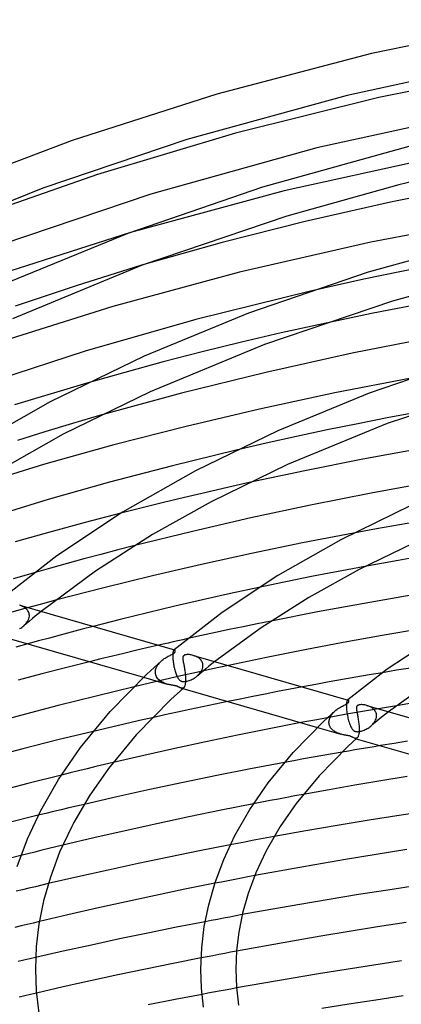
# Model space of a CAD drawing. Header units: millimetres. Extents: x -417 to 417, y -210 to 365.
# Tile 57 of 100: x -138 to -94, y 245 to 358. Entities that reach past the tile are written whole.
import ezdxf

# ---------------------------------------------------------------- set-up
doc = ezdxf.new("R2010")
doc.units = ezdxf.units.MM
doc.layers.add('HIDDEN', color=7, linetype='Continuous')
doc.layers.add('THICK', color=7, linetype='Continuous')

msp = doc.modelspace()

# ---------------------------------------------------------------- linework, layer by layer
at = {"layer": 'HIDDEN'}
for p, q in [((-88.91, 342.88), (-107.45, 338.8)), ((-107.45, 338.8), (-125.1, 334.01)), ((-123.8, 330.23), (-131.32, 327.89)), ((-92.12, 329.91), (-98.31, 328.63)), ((-98.31, 328.63), (-104.41, 327.28)), ((-131.32, 327.89), (-138.33, 325.54)), ((-103.15, 323.48), (-107.78, 322.46)), ((-107.78, 322.46), (-112.33, 321.39)), ((-112.33, 321.39), (-116.85, 320.28)), ((-116.85, 320.28), (-121.33, 319.13)), ((-121.33, 319.13), (-125.75, 317.94)), ((-125.75, 317.94), (-130.08, 316.71)), ((-91.85, 313.41), (-95.42, 312.74)), ((-128.63, 312.97), (-131.75, 312.06)), ((-95.42, 312.74), (-98.98, 312.04)), ((-134.9, 311.1), (-138.04, 310.12)), ((-131.75, 312.06), (-134.9, 311.1)), ((-102.52, 311.32), (-106.03, 310.57)), ((-98.98, 312.04), (-102.52, 311.32)), ((-106.03, 310.57), (-109.52, 309.8)), ((-109.52, 309.8), (-112.96, 309)), ((-113.94, 304.73), (-116.41, 304.16)), ((-111.45, 305.29), (-113.94, 304.73)), ((-118.87, 303.58), (-121.31, 302.99)), ((-116.41, 304.16), (-118.87, 303.58)), ((-123.75, 302.39), (-126.18, 301.77)), ((-121.31, 302.99), (-123.75, 302.39)), ((-91.58, 300.89), (-94.23, 300.43)), ((-96.87, 299.96), (-99.49, 299.48)), ((-94.23, 300.43), (-96.87, 299.96)), ((-126.55, 297.54), (-128.49, 297.03)), ((-124.59, 298.05), (-126.55, 297.54)), ((-130.43, 296.51), (-132.35, 295.99)), ((-128.49, 297.03), (-130.43, 296.51)), ((-134.25, 295.46), (-136.14, 294.92)), ((-132.35, 295.99), (-134.25, 295.46)), ((-100.23, 295.27), (-102.27, 294.88)), ((-98.19, 295.65), (-100.23, 295.27)), ((-106.33, 294.07), (-108.36, 293.65)), ((-104.3, 294.48), (-106.33, 294.07)), ((-102.27, 294.88), (-104.3, 294.48)), ((-108.36, 293.65), (-110.37, 293.23)), ((-133.69, 291.76), (-135.45, 291.29)), ((-137.21, 290.81), (-138.95, 290.33)), ((-137.68, 291.15), (-137.8, 291.19)), ((-137.57, 291.11), (-137.68, 291.15)), ((-137.46, 291.06), (-137.57, 291.11)), ((-137.35, 291), (-137.46, 291.06)), ((-137.25, 290.94), (-137.35, 291)), ((-137.16, 290.87), (-137.25, 290.94)), ((-135.45, 291.29), (-137.21, 290.81)), ((-137.07, 290.8), (-137.16, 290.87)), ((-136.99, 290.72), (-137.07, 290.8)), ((-136.91, 290.64), (-136.99, 290.72)), ((-136.85, 290.55), (-136.91, 290.64)), ((-136.89, 289.33), (-136.81, 289.48)), ((-136.79, 290.45), (-136.85, 290.55)), ((-136.81, 289.48), (-136.75, 289.63)), ((-136.75, 290.35), (-136.79, 290.45)), ((-136.72, 290.24), (-136.75, 290.35)), ((-136.75, 289.63), (-136.71, 289.79)), ((-136.7, 290.14), (-136.72, 290.24)), ((-136.71, 289.79), (-136.69, 289.94)), ((-136.69, 290.03), (-136.7, 290.14)), ((-136.69, 290.01), (-136.69, 290.03)), ((-136.69, 290), (-136.69, 290.01)), ((-136.69, 289.98), (-136.69, 290)), ((-136.69, 289.97), (-136.69, 289.98)), ((-136.69, 289.96), (-136.69, 289.97)), ((-136.69, 289.94), (-136.69, 289.96)), ((-136.34, 289.66), (-136.67, 289.38)), ((-136.01, 289.93), (-136.34, 289.66)), ((-135.67, 290.2), (-136.01, 289.93)), ((-135.33, 290.48), (-135.67, 290.2)), ((-137.8, 288.51), (-137.68, 288.58)), ((-137.68, 288.58), (-137.56, 288.65)), ((-137.56, 288.65), (-137.45, 288.74)), ((-137.45, 288.74), (-137.34, 288.82)), ((-137.34, 288.82), (-137.21, 288.94)), ((-137, 289.11), (-137.33, 288.83)), ((-137.21, 288.94), (-137.09, 289.06)), ((-137.09, 289.06), (-136.98, 289.2)), ((-136.67, 289.38), (-137, 289.11)), ((-136.98, 289.2), (-136.89, 289.33)), ((-130.64, 288.43), (-131.89, 288.1)), ((-129.38, 288.76), (-130.64, 288.43)), ((-113.75, 288.39), (-115.34, 288.05)), ((-112.15, 288.72), (-113.75, 288.39)), ((-110.55, 289.05), (-112.15, 288.72)), ((-108.94, 289.38), (-110.55, 289.05)), ((-134.39, 287.43), (-135.63, 287.1)), ((-133.14, 287.77), (-134.39, 287.43)), ((-131.89, 288.1), (-133.14, 287.77)), ((-116.93, 287.7), (-118.51, 287.36)), ((-115.34, 288.05), (-116.93, 287.7)), ((-135.63, 287.1), (-136.86, 286.76)), ((-123.21, 286.29), (-124.52, 285.98)), ((-121.88, 286.6), (-123.21, 286.29)), ((-128.47, 285.03), (-129.78, 284.71)), ((-127.15, 285.35), (-128.47, 285.03)), ((-125.84, 285.67), (-127.15, 285.35)), ((-124.52, 285.98), (-125.84, 285.67)), ((-120.22, 285.69), (-120.23, 285.62)), ((-120.23, 285.62), (-120.23, 285.55)), ((-120.23, 285.55), (-120.23, 285.46)), ((-120.23, 285.46), (-120.23, 285.37)), ((-120.23, 285.37), (-120.23, 285.28)), ((-120.23, 285.28), (-120.23, 285.26)), ((-120.23, 285.26), (-120.23, 285.25)), ((-120.23, 285.25), (-120.23, 285.23)), ((-120.23, 285.23), (-120.23, 285.22)), ((-120.23, 285.22), (-120.23, 285.21)), ((-120.23, 285.21), (-120.23, 285.19)), ((-120.23, 285.19), (-120.22, 285.08)), ((-120.21, 285.76), (-120.22, 285.69)), ((-120.22, 285.08), (-120.21, 284.96)), ((-120.2, 285.81), (-120.21, 285.76)), ((-120.21, 284.96), (-120.2, 284.83)), ((-120.19, 285.86), (-120.2, 285.81)), ((-120.18, 285.91), (-120.19, 285.86)), ((-120.16, 285.95), (-120.18, 285.91)), ((-120.15, 285.98), (-120.16, 285.95)), ((-120.13, 286.01), (-120.15, 285.98)), ((-120.12, 286.03), (-120.13, 286.01)), ((-120.1, 286.04), (-120.12, 286.03)), ((-120.09, 286.05), (-120.1, 286.04)), ((-120.09, 286.05), (-120.1, 286.05)), ((-120.1, 286.05), (-120.1, 286.04)), ((-120.08, 286.06), (-120.09, 286.05)), ((-120.08, 286.06), (-120.09, 286.06)), ((-120.09, 286.06), (-120.09, 286.05)), ((-120.07, 286.07), (-120.08, 286.06)), ((-120.07, 286.06), (-120.08, 286.06)), ((-120.07, 286.07), (-120.07, 286.07)), ((-120.05, 286.06), (-120.07, 286.06)), ((-120.04, 286.06), (-120.05, 286.06)), ((-120.03, 286.06), (-120.04, 286.06)), ((-117.76, 285.4), (-117.88, 285.44)), ((-117.64, 285.36), (-117.76, 285.4)), ((-117.53, 285.31), (-117.64, 285.36)), ((-117.42, 285.25), (-117.53, 285.31)), ((-117.32, 285.19), (-117.42, 285.25)), ((-117.22, 285.12), (-117.32, 285.19)), ((-117.14, 285.04), (-117.22, 285.12)), ((-117.06, 284.96), (-117.14, 285.04)), ((-116.98, 284.87), (-117.06, 284.96)), ((-122.2, 283.78), (-122.17, 283.9)), ((-122.17, 283.9), (-122.12, 284.02)), ((-122.12, 284.02), (-122.07, 284.14)), ((-122.07, 284.14), (-122, 284.26)), ((-122, 284.26), (-121.93, 284.37)), ((-121.93, 284.37), (-121.84, 284.48)), ((-121.84, 284.48), (-121.75, 284.59)), ((-121.75, 284.59), (-121.65, 284.7)), ((-121.65, 284.7), (-121.54, 284.8)), ((-120.2, 284.83), (-120.18, 284.7)), ((-120.18, 284.7), (-120.16, 284.57)), ((-120.16, 284.57), (-120.14, 284.44)), ((-120.14, 284.44), (-120.12, 284.3)), ((-120.12, 284.3), (-120.09, 284.17)), ((-120.09, 284.17), (-120.06, 284.03)), ((-120.06, 284.03), (-120.03, 283.9)), ((-120.03, 283.9), (-120, 283.77)), ((-115.68, 283.88), (-117.5, 283.48)), ((-116.92, 284.78), (-116.98, 284.87)), ((-116.87, 284.69), (-116.92, 284.78)), ((-116.89, 283.72), (-116.83, 283.88)), ((-116.83, 284.59), (-116.87, 284.69)), ((-116.8, 284.49), (-116.83, 284.59)), ((-116.83, 283.88), (-116.79, 284.03)), ((-116.78, 284.38), (-116.8, 284.49)), ((-116.79, 284.03), (-116.77, 284.19)), ((-116.77, 284.28), (-116.78, 284.38)), ((-116.77, 284.26), (-116.77, 284.28)), ((-116.77, 284.25), (-116.77, 284.26)), ((-116.77, 284.23), (-116.77, 284.25)), ((-116.77, 284.22), (-116.77, 284.23)), ((-116.77, 284.21), (-116.77, 284.22)), ((-116.77, 284.19), (-116.77, 284.21)), ((-116.42, 283.9), (-116.75, 283.63)), ((-116.08, 284.18), (-116.42, 283.9)), ((-115.74, 284.45), (-116.08, 284.18)), ((-115.4, 284.72), (-115.74, 284.45)), ((-113.85, 284.28), (-115.68, 283.88)), ((-92.96, 283.98), (-94.56, 283.72)), ((-123.58, 282.92), (-120.88, 282.14)), ((-122.23, 283.55), (-122.22, 283.66)), ((-122.23, 283.53), (-122.23, 283.55)), ((-122.23, 283.52), (-122.23, 283.53)), ((-122.23, 283.5), (-122.23, 283.52)), ((-122.23, 283.49), (-122.23, 283.5)), ((-122.23, 283.47), (-122.23, 283.49)), ((-122.23, 283.46), (-122.23, 283.47)), ((-122.21, 283.32), (-122.23, 283.46)), ((-122.22, 283.66), (-122.2, 283.78)), ((-122.18, 283.2), (-122.21, 283.32)), ((-122.14, 283.08), (-122.18, 283.2)), ((-122.08, 282.96), (-122.14, 283.08)), ((-122.02, 282.85), (-122.08, 282.96)), ((-121.94, 282.76), (-122.02, 282.85)), ((-121.85, 282.66), (-121.94, 282.76)), ((-119.3, 283.08), (-121.1, 282.67)), ((-120, 283.77), (-119.96, 283.64)), ((-119.96, 283.64), (-119.92, 283.51)), ((-119.92, 283.51), (-119.88, 283.39)), ((-119.88, 283.39), (-119.84, 283.27)), ((-119.84, 283.27), (-119.79, 283.16)), ((-119.79, 283.16), (-119.75, 283.06)), ((-119.75, 283.06), (-119.7, 282.96)), ((-119.7, 282.96), (-119.65, 282.87)), ((-119.65, 282.87), (-119.6, 282.79)), ((-119.6, 282.79), (-119.55, 282.71)), ((-119.55, 282.71), (-119.5, 282.65)), ((-117.5, 283.48), (-119.3, 283.08)), ((-118.12, 282.64), (-118, 282.69)), ((-118, 282.69), (-117.88, 282.76)), ((-117.88, 282.76), (-117.76, 282.83)), ((-117.76, 282.83), (-117.65, 282.9)), ((-117.65, 282.9), (-117.53, 282.98)), ((-117.53, 282.98), (-117.42, 283.07)), ((-117.42, 283.07), (-117.29, 283.18)), ((-117.09, 283.35), (-117.41, 283.08)), ((-117.29, 283.18), (-117.18, 283.31)), ((-117.18, 283.31), (-117.07, 283.44)), ((-116.75, 283.63), (-117.09, 283.35)), ((-117.07, 283.44), (-116.97, 283.58)), ((-116.97, 283.58), (-116.89, 283.72)), ((-94.56, 283.72), (-96.16, 283.45)), ((-122.89, 282.26), (-124.67, 281.84)), ((-121.1, 282.67), (-122.89, 282.26)), ((-121.76, 282.58), (-121.85, 282.66)), ((-121.66, 282.5), (-121.76, 282.58)), ((-121.55, 282.43), (-121.66, 282.5)), ((-121.45, 282.37), (-121.55, 282.43)), ((-121.33, 282.31), (-121.45, 282.37)), ((-121.22, 282.26), (-121.33, 282.31)), ((-121.11, 282.22), (-121.22, 282.26)), ((-120.99, 282.18), (-121.11, 282.22)), ((-120.88, 282.14), (-120.99, 282.18)), ((-120.77, 282.11), (-120.88, 282.14)), ((-120.66, 282.09), (-120.77, 282.11)), ((-120.56, 282.06), (-120.66, 282.09)), ((-120.46, 282.04), (-120.56, 282.06)), ((-120.36, 282.02), (-120.46, 282.04)), ((-120.27, 282.01), (-120.36, 282.02)), ((-120.18, 281.99), (-120.27, 282.01)), ((-120.11, 281.98), (-120.18, 281.99)), ((-120.05, 281.97), (-120.11, 281.98)), ((-119.99, 281.95), (-120.05, 281.97)), ((-119.94, 281.94), (-119.99, 281.95)), ((-119.9, 281.93), (-119.94, 281.94)), ((-119.86, 281.92), (-119.9, 281.93)), ((-119.82, 281.91), (-119.86, 281.92)), ((-119.78, 281.9), (-119.82, 281.91)), ((-119.74, 281.89), (-119.78, 281.9)), ((-119.7, 281.87), (-119.74, 281.89)), ((-119.66, 281.86), (-119.7, 281.87)), ((-119.62, 281.84), (-119.66, 281.86)), ((-119.58, 281.82), (-119.62, 281.84)), ((-119.54, 281.8), (-119.58, 281.82)), ((-119.5, 281.78), (-119.54, 281.8)), ((-119.5, 282.65), (-119.45, 282.6)), ((-119.45, 281.76), (-119.5, 281.78)), ((-119.45, 282.6), (-119.4, 282.55)), ((-119.41, 281.74), (-119.45, 281.76)), ((-119.37, 281.72), (-119.41, 281.74)), ((-119.4, 282.55), (-119.35, 282.52)), ((-119.32, 281.7), (-119.37, 281.72)), ((-119.35, 282.52), (-119.31, 282.5)), ((-119.28, 281.68), (-119.32, 281.7)), ((-119.31, 282.5), (-119.27, 282.48)), ((-119.25, 281.67), (-119.28, 281.68)), ((-119.27, 282.48), (-119.23, 282.46)), ((-119.2, 281.66), (-119.25, 281.67)), ((-119.25, 281.67), (-119.09, 281.62)), ((-119.23, 282.46), (-119.19, 282.45)), ((-119.16, 281.66), (-119.2, 281.66)), ((-119.19, 282.45), (-119.14, 282.44)), ((-119.12, 281.66), (-119.16, 281.66)), ((-119.14, 282.44), (-119.09, 282.43)), ((-119.09, 281.66), (-119.12, 281.66)), ((-119.09, 282.43), (-119.05, 282.43)), ((-119.05, 281.67), (-119.09, 281.66)), ((-119.05, 282.43), (-118.99, 282.42)), ((-119.02, 281.69), (-119.05, 281.67)), ((-118.99, 281.71), (-119.02, 281.69)), ((-118.99, 282.42), (-118.93, 282.42)), ((-118.93, 282.42), (-118.85, 282.43)), ((-118.85, 282.43), (-118.77, 282.44)), ((-118.77, 282.44), (-118.67, 282.46)), ((-118.67, 282.46), (-118.57, 282.48)), ((-118.57, 282.48), (-118.46, 282.51)), ((-118.46, 282.51), (-118.35, 282.55)), ((-118.35, 282.55), (-118.24, 282.59)), ((-118.24, 282.59), (-118.12, 282.64)), ((-105.33, 281.82), (-106.76, 281.54)), ((-111.06, 280.71), (-112.49, 280.42)), ((-109.63, 280.99), (-111.06, 280.71)), ((-108.2, 281.27), (-109.63, 280.99)), ((-106.76, 281.54), (-108.2, 281.27)), ((-112.49, 280.42), (-113.91, 280.13)), ((-100.3, 279.89), (-100.31, 279.81)), ((-100.31, 279.81), (-100.31, 279.72)), ((-100.31, 279.72), (-100.31, 279.63)), ((-100.31, 279.63), (-100.31, 279.53)), ((-100.31, 279.53), (-100.31, 279.51)), ((-100.31, 279.51), (-100.31, 279.5)), ((-100.31, 279.5), (-100.31, 279.48)), ((-100.31, 279.48), (-100.31, 279.47)), ((-100.31, 279.47), (-100.31, 279.45)), ((-100.31, 279.45), (-100.31, 279.44)), ((-100.31, 279.44), (-100.3, 279.3)), ((-100.29, 280.03), (-100.3, 279.97)), ((-100.3, 279.97), (-100.3, 279.89)), ((-100.3, 279.3), (-100.29, 279.16)), ((-100.27, 280.09), (-100.29, 280.03)), ((-100.26, 280.14), (-100.27, 280.09)), ((-100.25, 280.18), (-100.26, 280.14)), ((-100.23, 280.22), (-100.25, 280.18)), ((-100.22, 280.25), (-100.23, 280.22)), ((-100.2, 280.28), (-100.22, 280.25)), ((-100.18, 280.29), (-100.2, 280.28)), ((-100.17, 280.3), (-100.18, 280.29)), ((-100.17, 280.3), (-100.18, 280.3)), ((-100.18, 280.3), (-100.18, 280.29)), ((-100.16, 280.31), (-100.17, 280.3)), ((-100.16, 280.31), (-100.17, 280.3)), ((-100.15, 280.32), (-100.16, 280.31)), ((-100.15, 280.31), (-100.16, 280.31)), ((-100.16, 280.31), (-100.16, 280.31)), ((-100.15, 280.32), (-100.15, 280.32)), ((-100.13, 280.31), (-100.15, 280.31)), ((-100.12, 280.31), (-100.13, 280.31)), ((-100.11, 280.31), (-100.12, 280.31)), ((-96.39, 279.35), (-98.23, 279.03)), ((-97.85, 279.65), (-97.96, 279.69)), ((-97.74, 279.61), (-97.85, 279.65)), ((-97.64, 279.57), (-97.74, 279.61)), ((-97.53, 279.52), (-97.64, 279.57)), ((-97.44, 279.46), (-97.53, 279.52)), ((-97.34, 279.4), (-97.44, 279.46)), ((-97.26, 279.33), (-97.34, 279.4)), ((-97.18, 279.26), (-97.26, 279.33)), ((-94.55, 279.66), (-96.39, 279.35)), ((-122.57, 278.27), (-123.71, 278.02)), ((-101.89, 278.38), (-103.71, 278.05)), ((-102.26, 278.12), (-102.22, 278.23)), ((-102.22, 278.23), (-102.17, 278.34)), ((-102.17, 278.34), (-102.11, 278.45)), ((-102.11, 278.45), (-102.05, 278.56)), ((-102.05, 278.56), (-101.98, 278.66)), ((-101.98, 278.66), (-101.9, 278.76)), ((-101.9, 278.76), (-101.81, 278.86)), ((-100.07, 278.71), (-101.89, 278.38)), ((-101.81, 278.86), (-101.72, 278.95)), ((-101.72, 278.95), (-101.62, 279.04)), ((-100.29, 279.16), (-100.27, 279.01)), ((-100.27, 279.01), (-100.25, 278.85)), ((-100.25, 278.85), (-100.22, 278.7)), ((-100.22, 278.7), (-100.19, 278.54)), ((-100.19, 278.54), (-100.16, 278.38)), ((-100.16, 278.38), (-100.13, 278.22)), ((-100.13, 278.22), (-100.09, 278.07)), ((-98.23, 279.03), (-100.07, 278.71)), ((-97.11, 279.18), (-97.18, 279.26)), ((-97.04, 279.1), (-97.11, 279.18)), ((-96.99, 279.01), (-97.04, 279.1)), ((-96.94, 278.92), (-96.99, 279.01)), ((-96.95, 278.02), (-96.9, 278.16)), ((-96.9, 278.82), (-96.94, 278.92)), ((-96.87, 278.73), (-96.9, 278.82)), ((-96.9, 278.16), (-96.86, 278.3)), ((-96.86, 278.63), (-96.87, 278.73)), ((-96.85, 278.53), (-96.86, 278.63)), ((-96.86, 278.3), (-96.85, 278.44)), ((-96.85, 278.51), (-96.85, 278.53)), ((-96.85, 278.5), (-96.85, 278.51)), ((-96.85, 278.48), (-96.85, 278.5)), ((-96.85, 278.47), (-96.85, 278.48)), ((-96.85, 278.46), (-96.85, 278.47)), ((-96.85, 278.44), (-96.85, 278.46)), ((-96.15, 278.42), (-96.49, 278.15)), ((-95.81, 278.7), (-96.15, 278.42)), ((-95.46, 278.97), (-95.81, 278.7)), ((-127.1, 277.24), (-128.23, 276.97)), ((-125.98, 277.5), (-127.1, 277.24)), ((-124.84, 277.76), (-125.98, 277.5)), ((-123.71, 278.02), (-124.84, 277.76)), ((-103.71, 278.05), (-105.52, 277.71)), ((-103.63, 277.16), (-100.96, 276.39)), ((-102.31, 277.8), (-102.3, 277.9)), ((-102.31, 277.78), (-102.31, 277.8)), ((-102.31, 277.77), (-102.31, 277.78)), ((-102.31, 277.75), (-102.31, 277.77)), ((-102.31, 277.74), (-102.31, 277.75)), ((-102.31, 277.72), (-102.31, 277.74)), ((-102.31, 277.71), (-102.31, 277.72)), ((-102.3, 277.6), (-102.31, 277.71)), ((-102.3, 277.9), (-102.28, 278.01)), ((-102.28, 277.5), (-102.3, 277.6)), ((-102.28, 278.01), (-102.26, 278.12)), ((-102.25, 277.4), (-102.28, 277.5)), ((-102.21, 277.31), (-102.25, 277.4)), ((-102.17, 277.22), (-102.21, 277.31)), ((-102.12, 277.13), (-102.17, 277.22)), ((-102.06, 277.05), (-102.12, 277.13)), ((-101.99, 276.98), (-102.06, 277.05)), ((-100.09, 278.07), (-100.05, 277.91)), ((-100.05, 277.91), (-100, 277.76)), ((-100, 277.76), (-99.95, 277.62)), ((-99.95, 277.62), (-99.9, 277.48)), ((-99.9, 277.48), (-99.85, 277.36)), ((-99.85, 277.36), (-99.8, 277.24)), ((-99.8, 277.24), (-99.74, 277.13)), ((-99.74, 277.13), (-99.69, 277.04)), ((-99.69, 277.04), (-99.63, 276.96)), ((-97.94, 277.02), (-97.82, 277.09)), ((-97.82, 277.09), (-97.71, 277.16)), ((-97.71, 277.16), (-97.61, 277.24)), ((-97.61, 277.24), (-97.5, 277.32)), ((-97.17, 277.6), (-97.5, 277.32)), ((-97.5, 277.32), (-97.39, 277.42)), ((-97.39, 277.42), (-97.28, 277.53)), ((-97.28, 277.53), (-97.18, 277.64)), ((-97.18, 277.64), (-97.09, 277.76)), ((-96.83, 277.87), (-97.17, 277.6)), ((-97.09, 277.76), (-97.02, 277.89)), ((-97.02, 277.89), (-96.95, 278.02)), ((-96.49, 278.15), (-96.83, 277.87)), ((-128.23, 276.97), (-129.35, 276.71)), ((-101.93, 276.91), (-101.99, 276.98)), ((-101.85, 276.84), (-101.93, 276.91)), ((-101.77, 276.78), (-101.85, 276.84)), ((-101.69, 276.72), (-101.77, 276.78)), ((-101.61, 276.66), (-101.69, 276.72)), ((-101.52, 276.61), (-101.61, 276.66)), ((-101.43, 276.57), (-101.52, 276.61)), ((-101.33, 276.52), (-101.43, 276.57)), ((-101.24, 276.49), (-101.33, 276.52)), ((-101.14, 276.45), (-101.24, 276.49)), ((-101.05, 276.42), (-101.14, 276.45)), ((-100.96, 276.39), (-101.05, 276.42)), ((-100.87, 276.37), (-100.96, 276.39)), ((-100.78, 276.34), (-100.87, 276.37)), ((-100.69, 276.32), (-100.78, 276.34)), ((-100.61, 276.31), (-100.69, 276.32)), ((-100.52, 276.29), (-100.61, 276.31)), ((-100.44, 276.27), (-100.52, 276.29)), ((-100.37, 276.26), (-100.44, 276.27)), ((-100.29, 276.25), (-100.37, 276.26)), ((-100.22, 276.23), (-100.29, 276.25)), ((-100.15, 276.22), (-100.22, 276.23)), ((-100.08, 276.21), (-100.15, 276.22)), ((-100.01, 276.19), (-100.08, 276.21)), ((-99.95, 276.18), (-100.01, 276.19)), ((-99.89, 276.16), (-99.95, 276.18)), ((-99.84, 276.14), (-99.89, 276.16)), ((-99.79, 276.12), (-99.84, 276.14)), ((-99.73, 276.1), (-99.79, 276.12)), ((-99.66, 276.07), (-99.73, 276.1)), ((-99.59, 276.04), (-99.66, 276.07)), ((-99.63, 276.96), (-99.57, 276.88)), ((-99.52, 276), (-99.59, 276.04)), ((-99.57, 276.88), (-99.51, 276.83)), ((-99.45, 275.97), (-99.52, 276)), ((-99.51, 276.83), (-99.45, 276.78)), ((-99.45, 276.78), (-99.4, 276.75)), ((-99.39, 275.94), (-99.45, 275.97)), ((-99.4, 276.75), (-99.34, 276.72)), ((-99.33, 275.92), (-99.39, 275.94)), ((-99.34, 276.72), (-99.28, 276.7)), ((-99.28, 275.91), (-99.33, 275.92)), ((-99.33, 275.92), (-99.17, 275.87)), ((-99.28, 276.7), (-99.22, 276.69)), ((-99.23, 275.9), (-99.28, 275.91)), ((-99.19, 275.91), (-99.23, 275.9)), ((-99.22, 276.69), (-99.16, 276.68)), ((-99.15, 275.92), (-99.19, 275.91)), ((-99.16, 276.68), (-99.09, 276.67)), ((-99.11, 275.94), (-99.15, 275.92)), ((-99.07, 275.96), (-99.11, 275.94)), ((-99.09, 276.67), (-99.02, 276.67)), ((-99.02, 276.67), (-98.94, 276.68)), ((-98.94, 276.68), (-98.86, 276.69)), ((-98.86, 276.69), (-98.77, 276.7)), ((-98.77, 276.7), (-98.68, 276.72)), ((-98.68, 276.72), (-98.58, 276.75)), ((-98.58, 276.75), (-98.48, 276.78)), ((-98.48, 276.78), (-98.38, 276.82)), ((-98.38, 276.82), (-98.27, 276.86)), ((-98.27, 276.86), (-98.16, 276.91)), ((-98.16, 276.91), (-98.05, 276.96)), ((-98.05, 276.96), (-97.94, 277.02)), ((-94.83, 275.32), (-96.38, 275.07)), ((-93.28, 275.57), (-94.83, 275.32)), ((-104.12, 273.74), (-105.22, 273.54)), ((-103.02, 273.94), (-104.12, 273.74)), ((-101.92, 274.13), (-103.02, 273.94)), ((-100.81, 274.32), (-101.92, 274.13)), ((-129.06, 272.66), (-130.05, 272.42)), ((-128.07, 272.9), (-129.06, 272.66)), ((-127.08, 273.13), (-128.07, 272.9)), ((-106.32, 273.34), (-107.41, 273.14)), ((-105.22, 273.54), (-106.32, 273.34)), ((-132.02, 271.94), (-133.01, 271.69)), ((-131.04, 272.18), (-132.02, 271.94)), ((-130.05, 272.42), (-131.04, 272.18)), ((-107.16, 269.12), (-108.11, 268.94)), ((-106.21, 269.29), (-107.16, 269.12)), ((-105.25, 269.47), (-106.21, 269.29)), ((-131.27, 268.12), (-132.15, 267.91)), ((-130.39, 268.33), (-131.27, 268.12)), ((-110.02, 268.57), (-110.97, 268.39)), ((-109.07, 268.76), (-110.02, 268.57)), ((-108.11, 268.94), (-109.07, 268.76)), ((-134.78, 267.28), (-135.66, 267.07)), ((-133.9, 267.49), (-134.78, 267.28)), ((-133.02, 267.7), (-133.9, 267.49)), ((-132.15, 267.91), (-133.02, 267.7)), ((-108.59, 264.63), (-109.43, 264.47)), ((-132.85, 263.63), (-133.65, 263.44)), ((-112.8, 263.84), (-113.64, 263.68)), ((-111.96, 264), (-112.8, 263.84)), ((-111.12, 264.16), (-111.96, 264)), ((-110.27, 264.32), (-111.12, 264.16)), ((-109.43, 264.47), (-110.27, 264.32)), ((-136.85, 262.65), (-137.65, 262.45)), ((-136.05, 262.85), (-136.85, 262.65)), ((-135.25, 263.05), (-136.05, 262.85)), ((-134.45, 263.24), (-135.25, 263.05)), ((-133.65, 263.44), (-134.45, 263.24)), ((-110.83, 260.14), (-111.6, 260)), ((-135.25, 259.05), (-135.99, 258.87)), ((-134.51, 259.22), (-135.25, 259.05)), ((-114.65, 259.41), (-115.41, 259.26)), ((-113.89, 259.56), (-114.65, 259.41)), ((-113.12, 259.7), (-113.89, 259.56)), ((-112.36, 259.85), (-113.12, 259.7)), ((-111.6, 260), (-112.36, 259.85)), ((-137.47, 258.52), (-138.21, 258.34)), ((-136.73, 258.69), (-137.47, 258.52)), ((-135.99, 258.87), (-136.73, 258.69)), ((-112.27, 255.66), (-112.98, 255.52)), ((-136.94, 254.53), (-137.64, 254.36)), ((-136.24, 254.7), (-136.94, 254.53)), ((-135.54, 254.87), (-136.24, 254.7)), ((-115.81, 254.99), (-116.52, 254.85)), ((-115.1, 255.12), (-115.81, 254.99)), ((-114.4, 255.26), (-115.1, 255.12)), ((-113.69, 255.39), (-114.4, 255.26)), ((-112.98, 255.52), (-113.69, 255.39)), ((-137.64, 254.36), (-138.34, 254.19)), ((-114.95, 251.08), (-115.62, 250.95)), ((-114.27, 251.21), (-114.95, 251.08)), ((-113.6, 251.34), (-114.27, 251.21)), ((-112.92, 251.47), (-113.6, 251.34)), ((-137.32, 250.42), (-137.99, 250.27)), ((-136.65, 250.58), (-137.32, 250.42)), ((-135.97, 250.74), (-136.65, 250.58)), ((-116.3, 250.82), (-116.97, 250.69)), ((-115.62, 250.95), (-116.3, 250.82)), ((-135.88, 246.65), (-136.54, 246.5)), ((-116.2, 246.63), (-116.86, 246.51)), ((-115.55, 246.76), (-116.2, 246.63)), ((-114.89, 246.88), (-115.55, 246.76)), ((-114.23, 247), (-114.89, 246.88)), ((-113.57, 247.12), (-114.23, 247)), ((-112.91, 247.24), (-113.57, 247.12)), ((-137.2, 246.34), (-137.85, 246.19)), ((-136.54, 246.5), (-137.2, 246.34))]:
    msp.add_line(p, q, dxfattribs=at)
at = {"layer": 'THICK'}
for p, q in [((-78.72, 358.44), (-97.41, 354.54)), ((-97.41, 354.54), (-115.16, 349.89)), ((-80.82, 353.98), (-100.23, 349.75)), ((-79.38, 352.95), (-96.58, 349.49)), ((-115.16, 349.89), (-131.79, 344.56)), ((-100.23, 349.75), (-118.6, 344.68)), ((-96.58, 349.49), (-113.05, 345.41)), ((-83.54, 348.11), (-103.69, 343.71)), ((-113.05, 345.41), (-128.88, 340.67)), ((-131.79, 344.56), (-145.65, 339.29)), ((-118.6, 344.68), (-135.14, 339.1)), ((-92.44, 344.08), (-109.94, 339.2)), ((-103.69, 343.71), (-122.75, 338.42)), ((-81.56, 342.5), (-94.28, 339.49)), ((-128.88, 340.67), (-142.52, 335.89)), ((-94.28, 339.49), (-107.14, 335.87)), ((-85.22, 339.51), (-95.25, 337.5)), ((-135.14, 339.1), (-149.49, 333.31)), ((-122.75, 338.42), (-139.84, 332.62)), ((-109.94, 339.2), (-125.4, 333.9)), ((-95.25, 337.5), (-105.03, 335.27)), ((-107.14, 335.87), (-123.75, 330.25)), ((-81.88, 335.87), (-97.5, 332.9)), ((-105.03, 335.27), (-114.57, 332.84)), ((-125.1, 334.01), (-138.91, 329.57)), ((-125.4, 333.9), (-138.84, 328.37)), ((-82.26, 333.77), (-97.8, 329.44)), ((-114.57, 332.84), (-123.8, 330.23)), ((-97.5, 332.9), (-112.59, 329.43)), ((-123.75, 330.25), (-138.62, 324.07)), ((-112.59, 329.43), (-127.09, 325.52)), ((-97.8, 329.44), (-111.55, 324.72)), ((-83.69, 329.28), (-95, 326.11)), ((-104.41, 327.28), (-117.59, 324.01)), ((-95, 326.11), (-109.69, 321.15)), ((-91.64, 325.81), (-97.43, 324.68)), ((-127.09, 325.52), (-141.15, 321.09)), ((-111.55, 324.72), (-123.5, 319.8)), ((-97.43, 324.68), (-103.15, 323.48)), ((-117.59, 324.01), (-130.3, 320.38)), ((-109.69, 321.15), (-122.84, 315.7)), ((-89.53, 322.13), (-99.66, 320.14)), ((-130.3, 320.38), (-142.44, 316.42)), ((-99.66, 320.14), (-109.57, 317.94)), ((-123.5, 319.8), (-134.31, 314.56)), ((-85.66, 319.67), (-97.69, 315.54)), ((-109.57, 317.94), (-119.23, 315.55)), ((-130.08, 316.71), (-138.41, 314.2)), ((-92.88, 317.29), (-101.65, 315.58)), ((-122.84, 315.7), (-132.8, 310.83)), ((-119.23, 315.55), (-128.63, 312.97)), ((-101.65, 315.58), (-110.28, 313.72)), ((-97.69, 315.54), (-108.16, 311.24)), ((-82.85, 316.34), (-95.62, 312.05)), ((-134.31, 314.56), (-143.85, 309.13)), ((-110.28, 313.72), (-118.7, 311.73)), ((-118.7, 311.73), (-126.99, 309.6)), ((-108.16, 311.24), (-117.63, 306.64)), ((-95.62, 312.05), (-107.05, 307.34)), ((-132.8, 310.83), (-140.48, 306.5)), ((-126.99, 309.6), (-135.05, 307.34)), ((-112.96, 309), (-120.28, 307.21)), ((-92.12, 309.12), (-98.62, 307.93)), ((-98.62, 307.93), (-105.07, 306.64)), ((-135.05, 307.34), (-143.1, 304.89)), ((-120.28, 307.21), (-127.5, 305.31)), ((-117.63, 306.64), (-126.01, 301.88)), ((-107.05, 307.34), (-115.84, 303.07)), ((-105.07, 306.64), (-111.45, 305.29)), ((-127.5, 305.31), (-134.52, 303.33)), ((-90.48, 305.35), (-97.48, 304.07)), ((-134.52, 303.33), (-141.52, 301.19)), ((-115.84, 303.07), (-122.55, 299.3)), ((-97.48, 304.07), (-104.41, 302.7)), ((-104.41, 302.7), (-111.26, 301.23)), ((-92.82, 302.67), (-100.96, 298.72)), ((-126.01, 301.88), (-133.55, 296.85)), ((-126.18, 301.77), (-130.28, 300.69)), ((-111.26, 301.23), (-117.98, 299.68)), ((-130.28, 300.69), (-134.33, 299.59)), ((-117.98, 299.68), (-124.59, 298.05)), ((-134.33, 299.59), (-138.31, 298.46)), ((-122.55, 299.3), (-129.09, 295.1)), ((-100.96, 298.72), (-108.16, 294.62)), ((-99.49, 299.48), (-105.36, 298.35)), ((-91.25, 298.98), (-98.86, 295.3)), ((-105.36, 298.35), (-111.18, 297.15)), ((-133.55, 296.85), (-139.99, 291.82)), ((-111.18, 297.15), (-116.92, 295.89)), ((-94.37, 296.35), (-98.19, 295.65)), ((-90.52, 297.02), (-94.37, 296.35)), ((-116.92, 295.89), (-122.56, 294.58)), ((-98.86, 295.3), (-104.6, 292.1)), ((-137.34, 294.58), (-138.53, 294.23)), ((-136.14, 294.92), (-137.34, 294.58)), ((-129.09, 295.1), (-135.33, 290.48)), ((-122.56, 294.58), (-128.16, 293.2)), ((-108.16, 294.62), (-114.58, 290.35)), ((-128.16, 293.2), (-133.69, 291.76)), ((-110.37, 293.23), (-113.6, 292.53)), ((-116.81, 291.81), (-119.98, 291.08)), ((-113.6, 292.53), (-116.81, 291.81)), ((-104.6, 292.1), (-110.1, 288.6)), ((-92.87, 292.34), (-98.27, 291.4)), ((-137.79, 291.19), (-120.03, 286.06)), ((-119.98, 291.08), (-123.13, 290.33)), ((-98.27, 291.4), (-103.62, 290.42)), ((-126.26, 289.55), (-129.38, 288.76)), ((-123.13, 290.33), (-126.26, 289.55)), ((-114.58, 290.35), (-120.07, 286.07)), ((-103.62, 290.42), (-108.94, 289.38)), ((-110.1, 288.6), (-115.4, 284.72)), ((-91.73, 288.47), (-96.22, 287.71)), ((-139.01, 287.38), (-123.58, 282.92)), ((-119.08, 287.23), (-119.64, 287.1)), ((-118.51, 287.36), (-119.08, 287.23)), ((-96.22, 287.71), (-100.67, 286.9)), ((-90.31, 287.37), (-95.61, 283.85)), ((-137.55, 286.56), (-138.23, 286.37)), ((-136.86, 286.76), (-137.55, 286.56)), ((-121.32, 286.72), (-121.88, 286.6)), ((-120.76, 286.85), (-121.32, 286.72)), ((-120.2, 286.98), (-120.76, 286.85)), ((-119.64, 287.1), (-120.2, 286.98)), ((-100.67, 286.9), (-105.09, 286.06)), ((-121.43, 284.89), (-121.32, 284.98)), ((-121.32, 284.98), (-121.2, 285.06)), ((-121.2, 285.06), (-121.09, 285.13)), ((-121.09, 285.13), (-120.97, 285.21)), ((-120.97, 285.21), (-120.86, 285.27)), ((-120.86, 285.27), (-120.75, 285.33)), ((-120.75, 285.33), (-120.64, 285.39)), ((-120.64, 285.39), (-120.54, 285.44)), ((-120.54, 285.44), (-120.44, 285.49)), ((-120.44, 285.49), (-120.35, 285.53)), ((-120.35, 285.53), (-120.28, 285.57)), ((-120.28, 285.57), (-120.21, 285.61)), ((-120.21, 285.61), (-120.16, 285.64)), ((-120.16, 285.64), (-120.12, 285.67)), ((-120.12, 285.67), (-120.08, 285.69)), ((-120.08, 285.69), (-120.05, 285.72)), ((-120.05, 285.72), (-120.01, 285.76)), ((-120.02, 286.05), (-120.03, 286.06)), ((-120, 286.04), (-120.02, 286.05)), ((-120.01, 285.76), (-119.98, 285.8)), ((-119.99, 286.03), (-120, 286.04)), ((-119.98, 286.01), (-119.99, 286.03)), ((-119.96, 285.99), (-119.98, 286.01)), ((-119.98, 285.8), (-119.96, 285.84)), ((-119.96, 285.97), (-119.96, 285.99)), ((-119.95, 285.95), (-119.96, 285.97)), ((-119.96, 285.84), (-119.95, 285.87)), ((-119.95, 285.93), (-119.95, 285.95)), ((-119.95, 285.9), (-119.95, 285.93)), ((-119.95, 285.87), (-119.95, 285.9)), ((-119.07, 285.17), (-119.08, 285.11)), ((-119.08, 285.11), (-119.07, 285.05)), ((-119.06, 285.26), (-119.07, 285.22)), ((-119.07, 285.22), (-119.07, 285.17)), ((-119.07, 285.05), (-119.07, 284.98)), ((-119.07, 284.98), (-119.06, 284.91)), ((-119.04, 285.3), (-119.06, 285.26)), ((-119.02, 285.34), (-119.04, 285.3)), ((-119, 285.38), (-119.02, 285.34)), ((-118.97, 285.4), (-119, 285.38)), ((-118.94, 285.43), (-118.97, 285.4)), ((-118.91, 285.45), (-118.94, 285.43)), ((-118.87, 285.46), (-118.91, 285.45)), ((-118.83, 285.48), (-118.87, 285.46)), ((-118.77, 285.5), (-118.83, 285.48)), ((-118.7, 285.51), (-118.77, 285.5)), ((-118.62, 285.52), (-118.7, 285.51)), ((-118.53, 285.53), (-118.62, 285.52)), ((-118.43, 285.53), (-118.53, 285.53)), ((-118.33, 285.52), (-118.43, 285.53)), ((-118.22, 285.51), (-118.33, 285.52)), ((-118.11, 285.49), (-118.22, 285.51)), ((-117.99, 285.47), (-118.11, 285.49)), ((-117.88, 285.44), (-117.99, 285.47)), ((-117.87, 285.44), (-100.11, 280.31)), ((-109.49, 285.19), (-113.85, 284.28)), ((-105.09, 286.06), (-109.49, 285.19)), ((-132.53, 284.02), (-135.27, 283.31)), ((-129.78, 284.71), (-132.53, 284.02)), ((-123.2, 283.28), (-121.54, 284.8)), ((-121.54, 284.8), (-121.43, 284.89)), ((-119.06, 284.91), (-119.05, 284.83)), ((-119.05, 284.83), (-119.03, 284.74)), ((-119.03, 284.74), (-119.02, 284.65)), ((-119.02, 284.65), (-119, 284.55)), ((-119, 284.55), (-118.98, 284.45)), ((-118.98, 284.45), (-118.96, 284.34)), ((-118.96, 284.34), (-118.94, 284.22)), ((-118.94, 284.22), (-118.91, 284.11)), ((-118.91, 284.11), (-118.89, 283.99)), ((-118.89, 283.99), (-118.87, 283.86)), ((-118.87, 283.86), (-118.85, 283.74)), ((-95.61, 283.85), (-100.15, 280.32)), ((-135.27, 283.31), (-137.99, 282.59)), ((-127.4, 278.99), (-123.2, 283.28)), ((-118.85, 283.74), (-118.84, 283.61)), ((-118.84, 283.61), (-118.82, 283.48)), ((-118.82, 283.48), (-118.8, 283.35)), ((-118.8, 283.35), (-118.79, 283.21)), ((-118.79, 283.21), (-118.78, 283.08)), ((-118.78, 283.08), (-118.77, 282.94)), ((-118.77, 282.94), (-118.77, 282.81)), ((-118.77, 282.81), (-118.76, 282.67)), ((-99.23, 282.92), (-100.76, 282.65)), ((-97.7, 283.19), (-99.23, 282.92)), ((-96.16, 283.45), (-97.7, 283.19)), ((-124.67, 281.84), (-129.04, 280.77)), ((-118.98, 281.72), (-120.45, 280.37)), ((-119.09, 281.62), (-103.63, 277.16)), ((-118.96, 281.75), (-118.98, 281.72)), ((-118.93, 281.78), (-118.96, 281.75)), ((-118.9, 281.82), (-118.93, 281.78)), ((-118.88, 281.87), (-118.9, 281.82)), ((-118.86, 281.92), (-118.88, 281.87)), ((-118.84, 281.98), (-118.86, 281.92)), ((-118.82, 282.05), (-118.84, 281.98)), ((-118.81, 282.12), (-118.82, 282.05)), ((-118.79, 282.2), (-118.81, 282.12)), ((-118.78, 282.28), (-118.79, 282.2)), ((-118.77, 282.37), (-118.78, 282.28)), ((-118.76, 282.67), (-118.77, 282.55)), ((-118.77, 282.55), (-118.77, 282.53)), ((-118.77, 282.53), (-118.77, 282.52)), ((-118.77, 282.52), (-118.77, 282.5)), ((-118.77, 282.5), (-118.77, 282.49)), ((-118.77, 282.49), (-118.77, 282.47)), ((-118.77, 282.47), (-118.77, 282.46)), ((-118.77, 282.46), (-118.77, 282.37)), ((-103.81, 282.1), (-105.33, 281.82)), ((-102.29, 282.38), (-103.81, 282.1)), ((-100.76, 282.65), (-102.29, 282.38)), ((-91.12, 282.1), (-95.46, 278.97)), ((-129.04, 280.77), (-133.39, 279.67)), ((-133.39, 279.67), (-137.69, 278.53)), ((-120.45, 280.37), (-124.42, 276.32)), ((-116.81, 279.53), (-118.26, 279.22)), ((-115.36, 279.83), (-116.81, 279.53)), ((-113.91, 280.13), (-115.36, 279.83)), ((-101.31, 279.29), (-101.2, 279.36)), ((-101.2, 279.36), (-101.09, 279.43)), ((-101.09, 279.43), (-100.97, 279.5)), ((-100.97, 279.5), (-100.86, 279.56)), ((-100.86, 279.56), (-100.75, 279.62)), ((-100.75, 279.62), (-100.65, 279.68)), ((-100.65, 279.68), (-100.55, 279.73)), ((-100.55, 279.73), (-100.45, 279.77)), ((-100.45, 279.77), (-100.37, 279.82)), ((-100.37, 279.82), (-100.29, 279.86)), ((-100.29, 279.86), (-100.23, 279.9)), ((-100.23, 279.9), (-100.18, 279.93)), ((-100.18, 279.93), (-100.13, 279.97)), ((-100.13, 279.97), (-100.1, 280)), ((-100.1, 280.3), (-100.11, 280.31)), ((-100.08, 280.29), (-100.1, 280.3)), ((-100.1, 280), (-100.07, 280.03)), ((-100.07, 280.28), (-100.08, 280.29)), ((-100.06, 280.26), (-100.07, 280.28)), ((-100.07, 280.03), (-100.05, 280.06)), ((-100.04, 280.24), (-100.06, 280.26)), ((-100.05, 280.06), (-100.04, 280.09)), ((-100.04, 280.22), (-100.04, 280.24)), ((-100.03, 280.2), (-100.04, 280.22)), ((-100.04, 280.09), (-100.03, 280.12)), ((-100.03, 280.18), (-100.03, 280.2)), ((-100.03, 280.15), (-100.03, 280.18)), ((-100.03, 280.12), (-100.03, 280.15)), ((-99.15, 279.46), (-99.16, 279.41)), ((-99.16, 279.41), (-99.16, 279.35)), ((-99.16, 279.35), (-99.15, 279.28)), ((-99.14, 279.51), (-99.15, 279.46)), ((-99.13, 279.54), (-99.14, 279.51)), ((-99.11, 279.58), (-99.13, 279.54)), ((-99.1, 279.6), (-99.11, 279.58)), ((-99.08, 279.63), (-99.1, 279.6)), ((-99.05, 279.65), (-99.08, 279.63)), ((-99.02, 279.68), (-99.05, 279.65)), ((-98.98, 279.7), (-99.02, 279.68)), ((-98.93, 279.73), (-98.98, 279.7)), ((-98.86, 279.74), (-98.93, 279.73)), ((-98.79, 279.76), (-98.86, 279.74)), ((-98.71, 279.77), (-98.79, 279.76)), ((-98.62, 279.78), (-98.71, 279.77)), ((-98.52, 279.78), (-98.62, 279.78)), ((-98.41, 279.77), (-98.52, 279.78)), ((-98.3, 279.76), (-98.41, 279.77)), ((-98.19, 279.74), (-98.3, 279.76)), ((-98.08, 279.72), (-98.19, 279.74)), ((-97.96, 279.69), (-98.08, 279.72)), ((-97.95, 279.69), (-80.19, 274.56)), ((-91.97, 280.09), (-94.55, 279.66)), ((-137.69, 278.53), (-141.94, 277.36)), ((-130.81, 274.84), (-127.4, 278.99)), ((-121.14, 278.59), (-122.57, 278.27)), ((-119.7, 278.91), (-121.14, 278.59)), ((-118.26, 279.22), (-119.7, 278.91)), ((-102.89, 277.88), (-101.62, 279.04)), ((-101.62, 279.04), (-101.52, 279.13)), ((-101.52, 279.13), (-101.42, 279.21)), ((-101.42, 279.21), (-101.31, 279.29)), ((-99.15, 279.28), (-99.15, 279.21)), ((-99.15, 279.21), (-99.14, 279.13)), ((-99.14, 279.13), (-99.12, 279.04)), ((-99.12, 279.04), (-99.11, 278.95)), ((-99.11, 278.95), (-99.09, 278.85)), ((-99.09, 278.85), (-99.07, 278.75)), ((-99.07, 278.75), (-99.05, 278.64)), ((-99.05, 278.64), (-99.03, 278.53)), ((-99.03, 278.53), (-99, 278.41)), ((-99, 278.41), (-98.98, 278.29)), ((-98.98, 278.29), (-98.96, 278.16)), ((-98.96, 278.16), (-98.94, 278.03)), ((-105.52, 277.71), (-109.17, 277)), ((-106.41, 274.29), (-102.89, 277.88)), ((-98.94, 278.03), (-98.92, 277.9)), ((-98.92, 277.9), (-98.9, 277.76)), ((-98.9, 277.76), (-98.89, 277.63)), ((-98.89, 277.63), (-98.87, 277.49)), ((-98.87, 277.49), (-98.86, 277.35)), ((-98.86, 277.35), (-98.85, 277.2)), ((-98.85, 277.2), (-98.85, 277.07)), ((-98.85, 277.07), (-98.84, 276.93)), ((-129.35, 276.71), (-133.41, 275.72)), ((-124.42, 276.32), (-127.61, 272.44)), ((-112.81, 276.27), (-116.42, 275.52)), ((-109.17, 277), (-112.81, 276.27)), ((-99.06, 275.97), (-100.15, 274.97)), ((-99.02, 276.02), (-99.07, 275.96)), ((-98.97, 276.09), (-99.02, 276.02)), ((-98.94, 276.18), (-98.97, 276.09)), ((-98.9, 276.29), (-98.94, 276.18)), ((-98.88, 276.41), (-98.9, 276.29)), ((-98.86, 276.55), (-98.88, 276.41)), ((-98.85, 276.71), (-98.86, 276.55)), ((-98.84, 276.78), (-98.85, 276.77)), ((-98.85, 276.77), (-98.85, 276.75)), ((-98.85, 276.75), (-98.85, 276.74)), ((-98.85, 276.74), (-98.85, 276.72)), ((-98.85, 276.72), (-98.85, 276.71)), ((-98.84, 276.93), (-98.84, 276.8)), ((-98.84, 276.8), (-98.84, 276.78)), ((-133.41, 275.72), (-137.45, 274.69)), ((-133.34, 271.18), (-130.81, 274.84)), ((-116.42, 275.52), (-120.01, 274.74)), ((-100.15, 274.97), (-103.44, 271.62)), ((-99.17, 275.87), (-83.68, 271.4)), ((-97.86, 274.83), (-98.6, 274.7)), ((-97.12, 274.95), (-97.86, 274.83)), ((-96.38, 275.07), (-97.12, 274.95)), ((-137.45, 274.69), (-141.45, 273.64)), ((-123.57, 273.95), (-127.08, 273.13)), ((-120.01, 274.74), (-123.57, 273.95)), ((-109.28, 270.8), (-106.41, 274.29)), ((-100.08, 274.45), (-100.81, 274.32)), ((-99.34, 274.58), (-100.08, 274.45)), ((-98.6, 274.7), (-99.34, 274.58)), ((-107.41, 273.14), (-111.3, 272.4)), ((-133.01, 271.69), (-136.87, 270.71)), ((-127.61, 272.44), (-129.81, 269.28)), ((-115.17, 271.63), (-119.03, 270.84)), ((-111.3, 272.4), (-115.17, 271.63)), ((-103.44, 271.62), (-106.08, 268.41)), ((-93.33, 271.51), (-96.34, 271.02)), ((-136.87, 270.71), (-140.7, 269.71)), ((-135.37, 267.64), (-133.34, 271.18)), ((-119.03, 270.84), (-122.85, 270.03)), ((-111.4, 267.73), (-109.28, 270.8)), ((-99.33, 270.52), (-102.3, 270)), ((-96.34, 271.02), (-99.33, 270.52)), ((-129.81, 269.28), (-131.59, 266.23)), ((-126.64, 269.19), (-130.39, 268.33)), ((-122.85, 270.03), (-126.64, 269.19)), ((-102.3, 270), (-105.25, 269.47)), ((-110.97, 268.39), (-114.69, 267.65)), ((-106.08, 268.41), (-107.9, 265.78)), ((-135.66, 267.07), (-139.32, 266.15)), ((-136.9, 264.38), (-135.37, 267.64)), ((-118.38, 266.89), (-122.05, 266.11)), ((-114.69, 267.65), (-118.38, 266.89)), ((-113.1, 264.76), (-111.4, 267.73)), ((-94.02, 267.09), (-97.69, 266.51)), ((-90.32, 267.66), (-94.02, 267.09)), ((-131.81, 265.8), (-133.21, 262.83)), ((-131.59, 266.23), (-131.81, 265.8)), ((-122.05, 266.11), (-125.69, 265.3)), ((-107.9, 265.78), (-109.37, 263.26)), ((-101.35, 265.9), (-104.98, 265.27)), ((-97.69, 266.51), (-101.35, 265.9)), ((-125.69, 265.3), (-129.29, 264.48)), ((-114.39, 262.01), (-113.1, 264.76)), ((-104.98, 265.27), (-108.59, 264.63)), ((-138.08, 261.2), (-136.9, 264.38)), ((-129.29, 264.48), (-132.85, 263.63)), ((-113.64, 263.68), (-117.17, 262.99)), ((-137.65, 262.45), (-141.17, 261.55)), ((-133.21, 262.83), (-134.28, 259.95)), ((-117.17, 262.99), (-120.69, 262.27)), ((-109.55, 262.92), (-110.7, 260.46)), ((-109.37, 263.26), (-109.55, 262.92)), ((-96.9, 262.58), (-100.42, 262)), ((-93.37, 263.15), (-96.9, 262.58)), ((-124.19, 261.54), (-127.66, 260.78)), ((-120.69, 262.27), (-124.19, 261.54)), ((-115.38, 259.34), (-114.39, 262.01)), ((-103.92, 261.4), (-107.39, 260.78)), ((-100.42, 262), (-103.92, 261.4)), ((-127.66, 260.78), (-131.11, 260.01)), ((-110.7, 260.46), (-111.58, 258.09)), ((-107.39, 260.78), (-110.83, 260.14)), ((-134.28, 259.95), (-135.06, 257.24)), ((-131.11, 260.01), (-134.51, 259.22)), ((-115.41, 259.26), (-118.83, 258.57)), ((-116.11, 256.8), (-115.38, 259.34)), ((-92.14, 259), (-95.54, 258.49)), ((-122.22, 257.86), (-125.59, 257.14)), ((-118.83, 258.57), (-122.22, 257.86)), ((-111.58, 258.09), (-112.22, 255.85)), ((-98.92, 257.96), (-102.29, 257.41)), ((-95.54, 258.49), (-98.92, 257.96)), ((-135.06, 257.24), (-135.59, 254.58)), ((-125.59, 257.14), (-128.94, 256.4)), ((-116.61, 254.29), (-116.11, 256.8)), ((-105.64, 256.84), (-108.97, 256.26)), ((-102.29, 257.41), (-105.64, 256.84)), ((-132.26, 255.64), (-135.54, 254.87)), ((-128.94, 256.4), (-132.26, 255.64)), ((-112.22, 255.85), (-112.66, 253.66)), ((-108.97, 256.26), (-112.27, 255.66)), ((-135.59, 254.58), (-135.9, 251.99)), ((-116.52, 254.85), (-119.81, 254.21)), ((-93.43, 254.76), (-96.72, 254.26)), ((-123.08, 253.55), (-126.34, 252.87)), ((-119.81, 254.21), (-123.08, 253.55)), ((-116.9, 251.85), (-116.61, 254.29)), ((-112.66, 253.66), (-112.92, 251.53)), ((-99.99, 253.73), (-103.25, 253.19)), ((-96.72, 254.26), (-99.99, 253.73)), ((-129.57, 252.17), (-132.79, 251.46)), ((-126.34, 252.87), (-129.57, 252.17)), ((-106.5, 252.63), (-109.72, 252.06)), ((-103.25, 253.19), (-106.5, 252.63)), ((-135.9, 251.99), (-136, 249.41)), ((-132.79, 251.46), (-135.97, 250.74)), ((-117, 249.41), (-116.9, 251.85)), ((-112.92, 251.53), (-113, 249.41)), ((-109.72, 252.06), (-112.92, 251.47)), ((-120.17, 250.06), (-123.35, 249.41)), ((-116.97, 250.69), (-120.17, 250.06)), ((-93.98, 250.34), (-97.17, 249.86)), ((-136, 249.41), (-135.9, 246.89)), ((-123.35, 249.41), (-126.52, 248.74)), ((-116.92, 247.23), (-117, 249.41)), ((-113, 249.41), (-112.92, 247.35)), ((-103.51, 248.86), (-106.66, 248.33)), ((-100.35, 249.37), (-103.51, 248.86)), ((-97.17, 249.86), (-100.35, 249.37)), ((-129.66, 248.06), (-132.79, 247.36)), ((-126.52, 248.74), (-129.66, 248.06)), ((-109.8, 247.79), (-112.91, 247.24)), ((-106.66, 248.33), (-109.8, 247.79)), ((-135.9, 246.89), (-135.6, 244.34)), ((-132.79, 247.36), (-135.88, 246.65)), ((-116.86, 246.51), (-119.97, 245.92)), ((-116.69, 245.03), (-116.92, 247.23)), ((-112.92, 247.35), (-112.68, 245.26)), ((-119.97, 245.92), (-123.07, 245.31)), ((-100.02, 245.37), (-103.11, 244.87)), ((-96.92, 245.86), (-100.02, 245.37)), ((-93.81, 246.33), (-96.92, 245.86))]:
    msp.add_line(p, q, dxfattribs=at)

doc.saveas('drawing.dxf')
